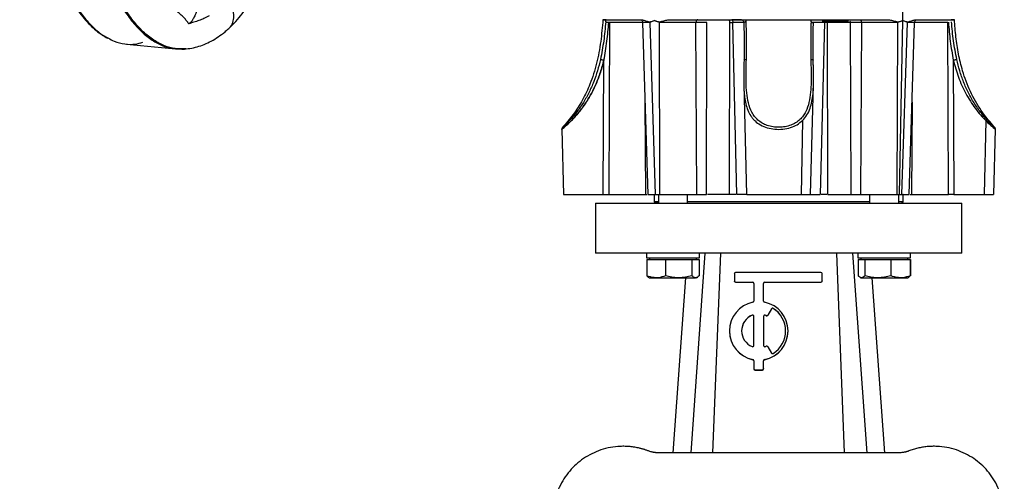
# Model space of a CAD drawing. Header units: millimetres. Extents: x 321 to 2529, y 215 to 2037.
# Tile 16 of 57: x 802 to 1138, y 1143 to 1300. Entities that reach past the tile are written whole.
import ezdxf

# ---------------------------------------------------------------- set-up
doc = ezdxf.new("R2010")
doc.units = ezdxf.units.MM

msp = doc.modelspace()

# ---------------------------------------------------------------- linework, layer by layer
at = {"color": 7, "linetype": 'Continuous', "lineweight": 25}
for p, q in [((1103.53, 1300.14), (1103.32, 1311.46)), ((1003.1, 1299.54), (1003.11, 1299.54)), ((1003.11, 1299.54), (1003.36, 1299.46)), ((1003.36, 1299.46), (1003.13, 1240.74)), ((1014.67, 1299.47), (1016.47, 1240.74)), ((1018.67, 1300.12), (1017.07, 1299.46)), ((1017.07, 1299.46), (1018.98, 1240.74)), ((1018.67, 1300.12), (1018.66, 1300.14)), ((1020.37, 1299.46), (1018.67, 1300.12)), ((1020.58, 1240.74), (1020.37, 1299.46)), ((1033.19, 1240.74), (1032.84, 1299.46)), ((1036.64, 1299.46), (1032.84, 1299.46)), ((1036.42, 1240.74), (1036.64, 1299.46)), ((1044.38, 1299.46), (1044.24, 1240.74)), ((1044.38, 1299.46), (1045.46, 1299.46)), ((1046.86, 1240.74), (1045.46, 1299.46)), ((1049.22, 1299.54), (1049.22, 1299.54)), ((1072.16, 1299.69), (1072.44, 1299.66)), ((1072.34, 1299.46), (1072.95, 1299.46)), ((1072.46, 1299.47), (1072.38, 1299.46)), ((1076.73, 1299.46), (1075.33, 1240.74)), ((1077.81, 1299.46), (1076.73, 1299.46)), ((1077.95, 1240.74), (1077.81, 1299.46)), ((1089.35, 1299.46), (1085.55, 1299.46)), ((1085.55, 1299.46), (1085.77, 1240.74)), ((1089.35, 1299.46), (1089, 1240.74)), ((1101.61, 1240.74), (1101.82, 1299.46)), ((1103.52, 1300.12), (1101.82, 1299.46)), ((1102.42, 1240.74), (1103.52, 1300.12)), ((1103.21, 1240.74), (1105.12, 1299.46)), ((1103.53, 1300.14), (1103.52, 1300.12)), ((1105.12, 1299.46), (1103.52, 1300.12)), ((1105.72, 1240.74), (1107.52, 1299.47)), ((1119.06, 1240.74), (1118.83, 1299.46)), ((838.43, 1292.09), (855.15, 1290.5)), ((855.12, 1290.51), (857.02, 1290.44)), ((1001.23, 1240.74), (1001.46, 1286.63)), ((1072.94, 1284.91), (1072.89, 1286.63)), ((1120.73, 1286.63), (1120.96, 1240.74)), ((1049.17, 1278.35), (1050.16, 1240.73)), ((1049.18, 1279.09), (1049.18, 1278.18)), ((1072.03, 1240.73), (1073.01, 1278.23)), ((1073, 1278.23), (1073.02, 1278.75)), ((1069.3, 1266.02), (1068.83, 1240.74)), ((1131.8, 1266.02), (1131.33, 1240.74)), ((987.08, 1263), (987.66, 1240.73)), ((1134.53, 1240.73), (1135.12, 1263.06)), ((1001.23, 1240.74), (1003.13, 1240.74)), ((1003.13, 1240.74), (1015.77, 1240.74)), ((1015.77, 1240.74), (1016.13, 1240.74)), ((1018.6, 1240.74), (1018.6, 1238.23)), ((1018.63, 1240.74), (1018.6, 1240.74)), ((1018.98, 1240.74), (1020.58, 1240.74)), ((1020.03, 1240.74), (1020.03, 1237.74)), ((1030.03, 1237.74), (1030.03, 1240.74)), ((1033.19, 1240.74), (1036.42, 1240.74)), ((1085.77, 1240.74), (1089, 1240.74)), ((1092.16, 1240.74), (1092.16, 1237.74)), ((1101.61, 1240.74), (1102.42, 1240.74)), ((1102.16, 1237.74), (1102.16, 1240.74)), ((1102.42, 1240.74), (1103.21, 1240.74)), ((1103.6, 1240.74), (1103.56, 1240.74)), ((1103.6, 1238.23), (1103.6, 1240.74)), ((1106.06, 1240.74), (1106.42, 1240.74)), ((1106.42, 1240.74), (1119.06, 1240.74)), ((1120.96, 1240.74), (1119.06, 1240.74)), ((998.6, 1237.74), (998.6, 1220.74)), ((1018.59, 1238.24), (1019.1, 1237.73)), ((1103.09, 1237.73), (1103.6, 1238.24)), ((1123.6, 1220.74), (1123.6, 1237.74)), ((1016.03, 1220.74), (1016.03, 1219.14)), ((1035.87, 1220.74), (1031.12, 1152.56)), ((1034.03, 1219.14), (1034.03, 1220.74)), ((1041.22, 1220.74), (1038.55, 1152.56)), ((1083.64, 1152.56), (1080.97, 1220.74)), ((1086.32, 1220.74), (1091.21, 1152.56)), ((1088.16, 1220.74), (1088.16, 1219.14)), ((1106.16, 1219.14), (1106.16, 1220.74)), ((1016.03, 1219.14), (1034.03, 1219.14)), ((1016.08, 1218.54), (1016.08, 1213)), ((1016.08, 1218.54), (1019.29, 1218.54)), ((1017.03, 1219.14), (1017.03, 1218.54)), ((1019.29, 1218.54), (1022.51, 1218.54)), ((1022.51, 1218.54), (1022.51, 1213)), ((1022.51, 1218.54), (1026.99, 1218.54)), ((1026.99, 1218.54), (1031.47, 1218.54)), ((1031.47, 1218.54), (1031.47, 1213)), ((1031.47, 1218.54), (1032.73, 1218.54)), ((1032.73, 1218.54), (1033.99, 1218.54)), ((1033.03, 1218.54), (1033.03, 1219.14)), ((1033.99, 1218.54), (1033.99, 1213)), ((1088.16, 1219.14), (1097.16, 1219.14)), ((1088.27, 1218.54), (1088.27, 1213)), ((1088.27, 1218.54), (1089.4, 1218.54)), ((1089.16, 1219.14), (1089.16, 1218.54)), ((1089.4, 1218.54), (1090.53, 1218.54)), ((1090.53, 1218.54), (1090.53, 1213)), ((1090.53, 1218.54), (1094.98, 1218.54)), ((1094.98, 1218.54), (1099.42, 1218.54)), ((1097.16, 1219.14), (1106.16, 1219.14)), ((1099.42, 1218.54), (1099.42, 1213)), ((1099.42, 1218.54), (1102.73, 1218.54)), ((1102.73, 1218.54), (1106.05, 1218.54)), ((1105.16, 1218.54), (1105.16, 1219.14)), ((1106.05, 1218.54), (1106.11, 1218.54)), ((1106.05, 1218.54), (1106.05, 1213)), ((1106.11, 1218.54), (1106.11, 1213)), ((1045.98, 1213.74), (1045.98, 1211.24)), ((1075.56, 1214.15), (1046.39, 1214.15)), ((1075.98, 1211.24), (1075.98, 1213.74)), ((1016.71, 1212.47), (1017.03, 1212.29)), ((1017.03, 1212.29), (1019.29, 1212.29)), ((1019.29, 1212.29), (1026.99, 1212.29)), ((1029.27, 1212.29), (1024.98, 1152.56)), ((1026.99, 1212.29), (1032.73, 1212.29)), ((1033.03, 1212.29), (1032.73, 1212.29)), ((1033.03, 1212.29), (1033.35, 1212.47)), ((1045.98, 1211.24), (1045.98, 1211.19)), ((1046.39, 1210.82), (1052.23, 1210.82)), ((1046.39, 1210.82), (1046.39, 1210.78)), ((1046.39, 1210.78), (1052.23, 1210.78)), ((1052.23, 1210.82), (1052.23, 1210.78)), ((1052.64, 1210.4), (1052.64, 1204.37)), ((1055.98, 1204.37), (1055.98, 1210.4)), ((1056.39, 1210.82), (1075.56, 1210.82)), ((1056.39, 1210.82), (1056.39, 1210.78)), ((1056.39, 1210.78), (1075.56, 1210.78)), ((1075.56, 1210.82), (1075.56, 1210.78)), ((1075.98, 1211.24), (1075.98, 1211.19)), ((1088.89, 1212.44), (1089.16, 1212.29)), ((1089.16, 1212.29), (1089.4, 1212.29)), ((1089.4, 1212.29), (1094.98, 1212.29)), ((1092.92, 1212.29), (1097.21, 1152.56)), ((1094.98, 1212.29), (1102.73, 1212.29)), ((1102.73, 1212.29), (1105.16, 1212.29)), ((1105.16, 1212.29), (1105.42, 1212.44)), ((1105.42, 1212.44), (1105.48, 1212.47)), ((1058.68, 1201.73), (1057.43, 1199.57)), ((1058.68, 1201.69), (1057.43, 1199.52)), ((1058.68, 1201.73), (1058.68, 1201.69)), ((1059.27, 1201.87), (1059.27, 1201.83)), ((1052.07, 1199.55), (1052.07, 1199.51)), ((1052.64, 1189.18), (1052.64, 1199.17)), ((1055.98, 1199.17), (1055.98, 1189.18)), ((1056.55, 1199.55), (1056.55, 1199.51)), ((1056.88, 1199.4), (1056.88, 1199.36)), ((1057.43, 1199.57), (1057.43, 1199.52)), ((1044.31, 1194.17), (1044.31, 1194.13)), ((1064.31, 1194.13), (1064.31, 1194.17)), ((1057.43, 1188.78), (1058.68, 1186.61)), ((1052.31, 1184.38), (1052.31, 1184.34)), ((1052.64, 1183.97), (1052.64, 1181.27)), ((1055.98, 1181.27), (1055.98, 1183.97)), ((1056.31, 1184.38), (1056.31, 1184.34)), ((1052.64, 1181.27), (1052.64, 1181.22)), ((1053.06, 1180.85), (1055.56, 1180.85)), ((1053.06, 1180.85), (1053.06, 1180.81)), ((1053.06, 1180.81), (1055.56, 1180.81)), ((1055.56, 1180.85), (1055.56, 1180.81)), ((1055.98, 1181.27), (1055.98, 1181.22)), ((1038.55, 1152.56), (1019.87, 1152.56)), ((1083.64, 1152.56), (1038.55, 1152.56)), ((1102.32, 1152.56), (1083.64, 1152.56))]:
    msp.add_line(p, q, dxfattribs=at)
at = {"color": 8, "linetype": 'Continuous', "lineweight": 25}
for p, q in [((1014.67, 1299.46), (1003.36, 1299.46)), ((1072.38, 1299.46), (1072.34, 1299.46)), ((1118.83, 1299.46), (1107.52, 1299.46)), ((1015.77, 1240.74), (1015.5, 1272.26)), ((1106.69, 1272.26), (1106.42, 1240.74))]:
    msp.add_line(p, q, dxfattribs=at)
at = {"color": 7, "linetype": 'Continuous', "lineweight": 25}
for centre, radius, start, end in [((1046.39, 1213.73), 0.416, 89.9726, 179.9725), ((1075.56, 1213.73), 0.416, 0.0275, 90.0274), ((1046.39, 1211.24), 0.416, 180.0275, 270.0274), ((1046.39, 1211.19), 0.416, 180.0275, 270.0274), ((1052.23, 1210.4), 0.416, 0.0275, 90.0274), ((1052.23, 1210.36), 0.416, 0.0275, 90.0274), ((1056.39, 1210.4), 0.416, 89.9726, 179.9725), ((1056.39, 1210.36), 0.416, 89.9726, 179.9725), ((1075.56, 1211.24), 0.416, 269.9726, 359.9725), ((1075.56, 1211.19), 0.416, 269.9726, 359.9725), ((1054.3, 1194.17), 9.99, 101.4936, 258.5064), ((1052.23, 1204.37), 0.416, 281.5034, 359.9798), ((1056.39, 1204.37), 0.416, 180.0202, 258.4966), ((1054.32, 1194.17), 9.99, 281.4936, 78.5064), ((1059.04, 1201.52), 0.417, 57.2914, 149.954), ((1059.04, 1201.48), 0.417, 57.2914, 149.954), ((1054.32, 1194.17), 9.15, 302.6886, 57.3114), ((1054.32, 1194.13), 9.16, 0.0101, 57.3067), ((1054.3, 1194.17), 5.83, 112.5763, 247.4237), ((1054.3, 1194.13), 5.83, 112.5805, 179.9886), ((1052.23, 1199.17), 0.417, 0.0415, 112.629), ((1052.23, 1199.12), 0.417, 0.0415, 112.629), ((1056.39, 1199.17), 0.417, 67.371, 179.9585), ((1056.39, 1199.12), 0.417, 67.371, 179.9585), ((1054.31, 1194.16), 5.84, 63.8443, 67.3997), ((1054.31, 1194.12), 5.84, 63.8443, 67.3997), ((1057.07, 1199.77), 0.417, 243.837, 329.955), ((1057.07, 1199.73), 0.417, 243.837, 329.955), ((1054.3, 1194.13), 9.99, 180.0235, 258.4933), ((1054.32, 1194.13), 9.99, 281.5004, 359.9828), ((1052.23, 1189.18), 0.417, 247.371, 359.9585), ((1056.39, 1189.18), 0.417, 180.0415, 292.629), ((1054.31, 1194.18), 5.84, 292.6003, 296.1557), ((1057.07, 1188.57), 0.417, 30.045, 116.163), ((1052.23, 1183.97), 0.416, 0.0202, 78.4966), ((1052.23, 1183.93), 0.416, 0.0202, 78.4966), ((1056.39, 1183.97), 0.416, 101.5034, 179.9798), ((1056.39, 1183.93), 0.416, 101.5034, 179.9798), ((1059.04, 1186.82), 0.417, 210.046, 302.7086), ((1053.06, 1181.27), 0.416, 180.0275, 270.0274), ((1053.06, 1181.22), 0.416, 180.0275, 270.0274), ((1055.56, 1181.27), 0.416, 269.9726, 359.9725), ((1055.56, 1181.22), 0.416, 269.9726, 359.9725)]:
    msp.add_arc(centre, radius, start, end, dxfattribs=at)
at = {"color": 8, "linetype": 'Continuous', "lineweight": 25}
for points, knots in [([(843.88, 1482.77), (842.73, 1481.61), (840.41, 1479.27), (837.13, 1474.66), (834.02, 1469.3), (831.14, 1463.15), (828.49, 1456.3), (826.12, 1448.8), (824.04, 1440.73), (822.27, 1432.16), (820.83, 1423.18), (819.74, 1413.88), (819, 1404.35), (818.62, 1394.66), (818.61, 1384.93), (818.96, 1375.25), (819.67, 1365.7), (820.74, 1356.37), (822.15, 1347.37), (823.9, 1338.77), (825.96, 1330.66), (828.31, 1323.12), (830.93, 1316.21), (833.8, 1310.01), (836.89, 1304.57), (840.17, 1299.95), (843.6, 1296.2), (847.16, 1293.32), (850.81, 1291.46), (853.49, 1290.56), (854.94, 1290.57), (855.14, 1290.57)], [0, 0, 0, 0, 0.035502, 0.071003, 0.106505, 0.142006, 0.177508, 0.213009, 0.248511, 0.284012, 0.319514, 0.355015, 0.390517, 0.426018, 0.46152, 0.497021, 0.532523, 0.568024, 0.603526, 0.639027, 0.674529, 0.71003, 0.745532, 0.781033, 0.816535, 0.852036, 0.887538, 0.923039, 0.958541, 0.994042, 1, 1, 1, 1]), ([(858.67, 1290.52), (857.46, 1290.46), (855.02, 1290.36), (851.35, 1291.39), (847.7, 1293.31), (844.14, 1296.17), (840.7, 1299.93), (837.42, 1304.55), (834.33, 1309.99), (831.46, 1316.19), (828.84, 1323.1), (826.49, 1330.64), (824.43, 1338.76), (822.68, 1347.36), (821.27, 1356.36), (820.2, 1365.69), (819.49, 1375.24), (819.14, 1384.93), (819.15, 1394.67), (819.53, 1404.35), (820.27, 1413.89), (821.36, 1423.19), (822.8, 1432.17), (824.57, 1440.74), (826.65, 1448.81), (829.02, 1456.31), (831.67, 1463.17), (834.56, 1469.32), (837.66, 1474.69), (840.95, 1479.29), (843.26, 1481.63), (844.42, 1482.8)], [0, 0, 0, 0, 0.0335174, 0.0680347, 0.1025519, 0.1370691, 0.1715864, 0.2061036, 0.2406208, 0.2751381, 0.3096553, 0.3441725, 0.3786898, 0.413207, 0.4477242, 0.4822415, 0.5167587, 0.5512759, 0.5857932, 0.6203104, 0.6548276, 0.6893449, 0.7238621, 0.7583794, 0.7928966, 0.8274138, 0.8619311, 0.8964483, 0.9309655, 0.9654828, 1, 1, 1, 1]), ([(827.35, 1481.28), (826.21, 1480.13), (823.93, 1477.83), (820.7, 1473.3), (817.65, 1468.02), (814.81, 1461.97), (812.21, 1455.23), (809.87, 1447.85), (807.82, 1439.9), (806.09, 1431.48), (804.67, 1422.64), (803.59, 1413.49), (802.87, 1404.11), (802.49, 1394.58), (802.48, 1385.01), (802.83, 1375.47), (803.53, 1366.08), (804.58, 1356.9), (805.97, 1348.04), (807.68, 1339.58), (809.71, 1331.6), (812.02, 1324.18), (814.61, 1317.38), (817.43, 1311.28), (820.47, 1305.93), (823.69, 1301.38), (827.08, 1297.72), (829.94, 1295.29), (831.69, 1294.43), (832.24, 1294.16)], [0, 0, 0, 0, 0.037794, 0.075588, 0.113382, 0.151176, 0.18897, 0.226764, 0.264558, 0.302352, 0.340146, 0.37794, 0.415735, 0.453529, 0.491323, 0.529117, 0.566911, 0.604705, 0.642499, 0.680293, 0.718087, 0.755881, 0.793675, 0.831469, 0.869263, 0.907057, 0.944851, 0.982645, 1, 1, 1, 1]), ([(873.35, 1297.52), (873.43, 1297.57), (874.1, 1298), (874.81, 1299.44), (875.22, 1301.61), (874.76, 1303.95), (873.53, 1306.05), (871.7, 1307.74), (870.22, 1308.26), (869.47, 1308.52)], [0, 0, 0, 0, 0.021322, 0.184435, 0.347548, 0.510661, 0.673774, 0.836887, 1, 1, 1, 1]), ([(859.71, 1299.05), (859.46, 1299.39), (858.97, 1300.07), (858.11, 1301.06), (857.16, 1302.02), (856.21, 1302.85), (855.3, 1303.55), (854.47, 1304.12), (853.8, 1304.53), (853.39, 1304.74), (853.28, 1304.79)], [0, 0, 0, 0, 0.161091, 0.321377, 0.481641, 0.642784, 0.754714, 0.86249, 0.965766, 1, 1, 1, 1]), ([(1017.07, 1299.46), (1016.36, 1299.47), (1014.97, 1299.47), (1014.79, 1299.47), (1014.69, 1299.47)], [0, 0, 0, 0, 0.507197, 1, 1, 1, 1]), ([(1049.22, 1299.47), (1049.08, 1299.47), (1048.68, 1299.47), (1047.39, 1299.46), (1046.11, 1299.46), (1045.46, 1299.46)], [0, 0, 0, 0, 0.20943, 0.60378, 1, 1, 1, 1]), ([(1076.73, 1299.46), (1076.08, 1299.46), (1074.79, 1299.46), (1073.32, 1299.47), (1072.82, 1299.47), (1072.57, 1299.47)], [0, 0, 0, 0, 0.333218, 0.66656, 1, 1, 1, 1]), ([(1085.41, 1299.99), (1085.44, 1299.94), (1085.53, 1299.79), (1085.54, 1299.59), (1085.55, 1299.46)], [0, 0, 0, 0, 0.333333, 1, 1, 1, 1]), ([(1107.5, 1299.47), (1107.4, 1299.47), (1107.22, 1299.47), (1105.83, 1299.47), (1105.12, 1299.46)], [0, 0, 0, 0, 0.492803, 1, 1, 1, 1]), ([(987.08, 1263), (987.08, 1262.99), (987.02, 1262.94), (987.25, 1263.13), (987.78, 1263.58), (988.67, 1264.35), (989.75, 1265.36), (990.97, 1266.6), (992.23, 1268), (993.49, 1269.55), (995.11, 1271.76), (996.97, 1274.75), (998.83, 1278.53), (1000.36, 1282.5), (1001.09, 1285.23), (1001.46, 1286.63)], [0, 0, 0, 0, 0.001695, 0.064108, 0.127121, 0.188928, 0.252486, 0.313852, 0.377767, 0.438443, 0.501796, 0.626453, 0.750377, 0.872964, 1, 1, 1, 1]), ([(1000.27, 1286.87), (999.95, 1285.58), (999.32, 1283.01), (998.02, 1279.26), (996.42, 1275.62), (994.5, 1272.15), (992.65, 1269.48), (991.13, 1267.58), (990, 1266.3), (988.96, 1265.22), (988.09, 1264.38), (987.54, 1263.87), (987.3, 1263.66), (987.36, 1263.71), (987.36, 1263.72)], [0, 0, 0, 0, 0.123162, 0.245335, 0.367337, 0.49082, 0.614633, 0.676895, 0.740091, 0.803516, 0.867017, 0.931147, 0.995134, 1, 1, 1, 1]), ([(1001.46, 1286.63), (1001.09, 1285.24), (1000.36, 1282.5), (998.82, 1278.53), (996.96, 1274.73), (995.09, 1271.72), (993.46, 1269.51), (992.18, 1267.95), (990.92, 1266.55), (989.7, 1265.32), (988.63, 1264.32), (987.78, 1263.58), (987.48, 1263.33), (987.35, 1263.22)], [0, 0, 0, 0, 0.136637, 0.268495, 0.403239, 0.537453, 0.606454, 0.672505, 0.741439, 0.807627, 0.876309, 0.943112, 1, 1, 1, 1]), ([(1049.31, 1286.73), (1049.32, 1286.74), (1049.34, 1286.76), (1049.43, 1286.8), (1049.56, 1286.83), (1049.78, 1286.86), (1049.97, 1286.87), (1050.1, 1286.87)], [0, 0, 0, 0, 0.0927234, 0.2824672, 0.4722109, 0.6576577, 1, 1, 1, 1]), ([(1134.83, 1263.72), (1134.8, 1263.74), (1134.74, 1263.79), (1134.19, 1264.29), (1133.37, 1265.08), (1132.34, 1266.14), (1131.22, 1267.4), (1129.68, 1269.29), (1127.81, 1271.96), (1125.85, 1275.46), (1124.22, 1279.15), (1122.88, 1282.96), (1122.24, 1285.57), (1121.93, 1286.87)], [0, 0, 0, 0, 0.059544, 0.123877, 0.187867, 0.251392, 0.31468, 0.37728, 0.502249, 0.626562, 0.751202, 0.875353, 1, 1, 1, 1]), ([(1049.18, 1280.77), (1049.17, 1279.3), (1049.17, 1276.96), (1049.45, 1273.98), (1049.86, 1271.67), (1050.53, 1269.53), (1051.38, 1267.88), (1052.25, 1266.69), (1053.28, 1265.6), (1054.84, 1264.44), (1057.15, 1263.46), (1059.82, 1262.96), (1062.6, 1262.98), (1065.22, 1263.53), (1067.54, 1264.52), (1068.7, 1265.52), (1069.3, 1266.02)], [0, 0, 0, 0, 0.126214, 0.200543, 0.27146, 0.346234, 0.41694, 0.454864, 0.491709, 0.562824, 0.635868, 0.708834, 0.781695, 0.85452, 0.925862, 1, 1, 1, 1]), ([(1069.3, 1266.02), (1069.82, 1266.63), (1070.91, 1267.88), (1071.89, 1270.13), (1072.53, 1272.61), (1072.9, 1275.28), (1072.96, 1277.23), (1073, 1278.23)], [0, 0, 0, 0, 0.1906734, 0.3934878, 0.584915, 0.7874706, 1, 1, 1, 1]), ([(1131.8, 1266.02), (1132.31, 1265.51), (1133.33, 1264.51), (1134.46, 1263.53), (1135.09, 1263.01), (1135.05, 1263.05), (1135.03, 1263.06)], [0, 0, 0, 0, 0.289623, 0.568276, 0.852075, 1, 1, 1, 1])]:
    msp.add_open_spline(points, degree=3, knots=knots, dxfattribs=at)
at = {"color": 7, "linetype": 'Continuous', "lineweight": 25}
for points, knots in [([(826.88, 1481.07), (826.52, 1480.73), (825.48, 1479.74), (823.79, 1477.88), (821.85, 1475.39), (819.97, 1472.62), (818.16, 1469.58), (816.42, 1466.28), (814.76, 1462.73), (813.19, 1458.95), (811.7, 1454.95), (810.3, 1450.73), (809.01, 1446.32), (807.81, 1441.73), (806.71, 1436.96), (805.72, 1432.05), (804.84, 1426.99), (804.08, 1421.82), (803.42, 1416.54), (802.89, 1411.17), (802.47, 1405.74), (802.17, 1400.25), (802, 1394.73), (801.94, 1389.18), (802.01, 1383.65), (802.2, 1378.12), (802.51, 1372.64), (802.93, 1367.21), (803.48, 1361.85), (804.14, 1356.58), (804.92, 1351.42), (805.81, 1346.38), (806.8, 1341.48), (807.91, 1336.73), (809.12, 1332.16), (810.42, 1327.76), (811.83, 1323.57), (813.32, 1319.58), (814.9, 1315.83), (816.57, 1312.3), (818.31, 1309.03), (820.13, 1306.01), (822.02, 1303.26), (823.97, 1300.8), (825.98, 1298.61), (828.04, 1296.73), (830.02, 1295.22), (831.33, 1294.49), (831.91, 1294.16)], [0, 0, 0, 0, 0.011624, 0.033708, 0.055817, 0.077944, 0.100071, 0.122187, 0.144291, 0.16638, 0.188456, 0.21052, 0.232572, 0.254615, 0.276649, 0.298676, 0.320697, 0.342713, 0.364725, 0.386733, 0.408738, 0.430742, 0.452744, 0.474745, 0.496746, 0.518748, 0.54075, 0.562753, 0.584759, 0.606767, 0.628778, 0.650794, 0.672814, 0.69484, 0.716874, 0.738915, 0.760966, 0.783028, 0.805102, 0.827191, 0.849294, 0.871413, 0.893547, 0.915692, 0.937839, 0.959968, 0.98205, 1, 1, 1, 1]), ([(873.38, 1297.48), (873.8, 1297.87), (874.99, 1299.01), (876.88, 1301.11), (879.02, 1303.86), (881.07, 1306.89), (883.02, 1310.2), (884.87, 1313.76), (886.61, 1317.55), (888.24, 1321.55), (889.77, 1325.76), (891.18, 1330.16), (892.49, 1334.74), (893.68, 1339.47), (894.75, 1344.36), (895.71, 1349.39), (896.56, 1354.53), (897.29, 1359.78), (897.88, 1365.12), (898.25, 1368.97), (898.39, 1371.04), (898.4, 1371.28)], [0, 0, 0, 0, 0.030255, 0.086543, 0.143412, 0.200826, 0.258434, 0.315957, 0.373297, 0.430415, 0.487309, 0.543993, 0.600488, 0.656818, 0.713006, 0.769073, 0.825038, 0.880919, 0.936732, 0.99249, 1, 1, 1, 1]), ([(866.52, 1322.61), (866.48, 1321.5), (866.39, 1319.28), (865.91, 1315.8), (865.23, 1312.36), (864.46, 1309.38), (863.69, 1306.86), (862.98, 1304.8), (862.27, 1302.98), (861.6, 1301.48), (860.96, 1300.29), (860.32, 1299.38), (859.91, 1299.16), (859.71, 1299.05)], [0, 0, 0, 0, 0.124646, 0.249528, 0.374295, 0.499472, 0.582594, 0.667366, 0.749143, 0.816229, 0.874731, 0.937393, 1, 1, 1, 1]), ([(866.7, 1301.72), (866.09, 1301.41), (864.9, 1300.8), (863.15, 1300.12), (861.44, 1299.59), (860.29, 1299.23), (859.71, 1299.05)], [0, 0, 0, 0, 0.25834, 0.499985, 0.749979, 1, 1, 1, 1]), ([(1001.1, 1300.44), (1000.88, 1297.94), (1000.45, 1292.95), (999.13, 1285.53), (997, 1278.86), (994.24, 1273.02), (991.11, 1267.97), (988.49, 1265), (987.17, 1263.52)], [0, 0, 0, 0, 0.186483, 0.372873, 0.559285, 0.705804, 0.852487, 1, 1, 1, 1]), ([(1002.06, 1299.69), (1001.87, 1297.53), (1001.48, 1293.23), (1000.67, 1288.99), (1000.27, 1286.87)], [0, 0, 0, 0, 0.5014718, 1, 1, 1, 1]), ([(1001.46, 1286.63), (1001.83, 1288.77), (1002.58, 1293.05), (1002.94, 1297.38), (1003.11, 1299.54)], [0, 0, 0, 0, 0.499839, 1, 1, 1, 1]), ([(1002.06, 1299.69), (1002.08, 1299.82), (1002.1, 1300.08), (1002.14, 1300.32), (1002.17, 1300.44)], [0, 0, 0, 0, 0.499211, 1, 1, 1, 1]), ([(1002.06, 1299.69), (1002.09, 1299.68), (1002.16, 1299.66), (1002.41, 1299.62), (1002.74, 1299.58), (1002.98, 1299.56), (1003.1, 1299.54)], [0, 0, 0, 0, 0.241417, 0.499982, 0.750227, 1, 1, 1, 1]), ([(1013.74, 1300.44), (1013.85, 1300.43), (1014.08, 1300.4), (1014.4, 1300.18), (1014.63, 1299.84), (1014.66, 1299.59), (1014.67, 1299.47)], [0, 0, 0, 0, 0.247867, 0.50513, 0.759819, 1, 1, 1, 1]), ([(1014.01, 1300.44), (1014.38, 1300.39), (1015.13, 1300.3), (1016.06, 1299.93), (1016.84, 1299.71), (1017.65, 1299.78), (1018.26, 1300), (1018.66, 1300.14)], [0, 0, 0, 0, 0.2501722, 0.5010875, 0.6263848, 0.7512521, 1, 1, 1, 1]), ([(1018.66, 1300.14), (1018.87, 1300.08), (1019.28, 1299.95), (1019.91, 1299.75), (1020.56, 1299.71), (1021.43, 1299.94), (1022.52, 1300.31), (1023.44, 1300.39), (1023.9, 1300.44)], [0, 0, 0, 0, 0.125823, 0.251627, 0.377013, 0.501755, 0.751238, 1, 1, 1, 1]), ([(1032.84, 1299.46), (1031.94, 1299.46), (1030.13, 1299.46), (1026.66, 1299.47), (1023.16, 1299.47), (1021.3, 1299.47), (1020.37, 1299.46)], [0, 0, 0, 0, 0.250146, 0.500206, 0.750127, 1, 1, 1, 1]), ([(1048.69, 1300.32), (1048.52, 1300.34), (1048.04, 1300.39), (1046.83, 1300.43), (1045.68, 1300.44), (1045.09, 1300.44)], [0, 0, 0, 0, 0.212455, 0.600599, 1, 1, 1, 1]), ([(1048.25, 1300.44), (1048.29, 1300.44), (1048.41, 1300.43), (1048.64, 1300.37), (1048.91, 1300.2), (1049.14, 1299.9), (1049.19, 1299.66), (1049.22, 1299.54)], [0, 0, 0, 0, 0.091064, 0.251244, 0.500677, 0.76563, 1, 1, 1, 1]), ([(1050.03, 1299.69), (1049.92, 1299.68), (1049.69, 1299.66), (1049.41, 1299.62), (1049.23, 1299.58), (1049.22, 1299.56), (1049.22, 1299.54)], [0, 0, 0, 0, 0.241417, 0.499982, 0.750227, 1, 1, 1, 1]), ([(1049.22, 1299.54), (1049.26, 1297.37), (1049.35, 1293.05), (1049.32, 1288.77), (1049.3, 1286.63)], [0, 0, 0, 0, 0.500539, 1, 1, 1, 1]), ([(1050.03, 1299.69), (1050.01, 1299.82), (1049.98, 1300.08), (1049.87, 1300.32), (1049.81, 1300.44)], [0, 0, 0, 0, 0.499211, 1, 1, 1, 1]), ([(1050.1, 1286.87), (1050.12, 1288.99), (1050.17, 1293.23), (1050.08, 1297.53), (1050.03, 1299.69)], [0, 0, 0, 0, 0.4981494, 1, 1, 1, 1]), ([(1072.16, 1299.69), (1072.11, 1297.53), (1072.02, 1293.23), (1072.07, 1288.99), (1072.09, 1286.87)], [0, 0, 0, 0, 0.501472, 1, 1, 1, 1]), ([(1072.16, 1299.69), (1072.18, 1299.82), (1072.21, 1300.08), (1072.32, 1300.32), (1072.38, 1300.44)], [0, 0, 0, 0, 0.499211, 1, 1, 1, 1]), ([(1072.89, 1286.63), (1072.87, 1288.77), (1072.84, 1293.05), (1072.93, 1297.38), (1072.97, 1299.54)], [0, 0, 0, 0, 0.499839, 1, 1, 1, 1]), ([(1075.93, 1299.94), (1075.93, 1299.94), (1075.81, 1299.94), (1076.25, 1299.94), (1077.27, 1299.94), (1078.88, 1299.94), (1080.72, 1299.94), (1082.59, 1299.94), (1083.54, 1299.94), (1084.02, 1299.94)], [0, 0, 0, 0, 0.010356, 0.1752967, 0.3402374, 0.505178, 0.6701187, 0.8350593, 1, 1, 1, 1]), ([(1085.55, 1299.46), (1085.01, 1299.46), (1083.94, 1299.46), (1081.93, 1299.46), (1079.81, 1299.46), (1078.48, 1299.46), (1077.81, 1299.46)], [0, 0, 0, 0, 0.249533, 0.499234, 0.749049, 1, 1, 1, 1]), ([(1084.02, 1299.94), (1084.45, 1299.94), (1084.9, 1299.94), (1085.01, 1299.94), (1085.01, 1299.94)], [0, 0, 0, 0, 0.960921, 1, 1, 1, 1]), ([(1101.82, 1299.46), (1100.89, 1299.47), (1099.03, 1299.47), (1095.53, 1299.47), (1092.06, 1299.46), (1090.25, 1299.46), (1089.35, 1299.46)], [0, 0, 0, 0, 0.249873, 0.499794, 0.749854, 1, 1, 1, 1]), ([(1098.29, 1300.44), (1098.75, 1300.39), (1099.68, 1300.3), (1100.77, 1299.93), (1101.64, 1299.71), (1102.51, 1299.78), (1103.12, 1300), (1103.53, 1300.14)], [0, 0, 0, 0, 0.250172, 0.501088, 0.626385, 0.751252, 1, 1, 1, 1]), ([(1103.53, 1300.14), (1103.73, 1300.08), (1104.15, 1299.95), (1104.75, 1299.75), (1105.36, 1299.71), (1106.14, 1299.94), (1107.07, 1300.31), (1107.81, 1300.39), (1108.18, 1300.44)], [0, 0, 0, 0, 0.125823, 0.251627, 0.377013, 0.501755, 0.751238, 1, 1, 1, 1]), ([(1107.52, 1299.47), (1107.53, 1299.59), (1107.57, 1299.84), (1107.79, 1300.18), (1108.11, 1300.4), (1108.34, 1300.43), (1108.45, 1300.44)], [0, 0, 0, 0, 0.240181, 0.49487, 0.752133, 1, 1, 1, 1]), ([(1119.08, 1299.54), (1119.25, 1297.37), (1119.61, 1293.05), (1120.36, 1288.77), (1120.73, 1286.63)], [0, 0, 0, 0, 0.500539, 1, 1, 1, 1]), ([(1121.93, 1286.87), (1121.52, 1288.99), (1120.71, 1293.23), (1120.32, 1297.53), (1120.13, 1299.69)], [0, 0, 0, 0, 0.498149, 1, 1, 1, 1]), ([(1135.02, 1263.52), (1133.37, 1265.43), (1130.07, 1269.23), (1126.44, 1275.89), (1123.95, 1282.43), (1122.44, 1288.7), (1121.59, 1294.55), (1121.26, 1298.48), (1121.1, 1300.44)], [0, 0, 0, 0, 0.187495, 0.373997, 0.560443, 0.706925, 0.853473, 1, 1, 1, 1]), ([(857.02, 1290.44), (857.2, 1290.43), (858.23, 1290.38), (860.09, 1290.61), (862.58, 1291.12), (865.03, 1291.96), (867.43, 1293.1), (869.79, 1294.55), (871.77, 1296.03), (872.95, 1297.09), (873.38, 1297.48)], [0, 0, 0, 0, 0.030533, 0.17241, 0.314287, 0.457624, 0.60388, 0.754208, 0.909279, 1, 1, 1, 1]), ([(832.24, 1294.16), (832.88, 1293.79), (834.72, 1292.74), (837.81, 1292.05), (841.11, 1291.9), (843.16, 1292.5), (844.01, 1292.75)], [0, 0, 0, 0, 0.167101, 0.476085, 0.785069, 1, 1, 1, 1]), ([(1000.27, 1286.87), (1000.3, 1286.87), (1000.36, 1286.86), (1000.53, 1286.83), (1000.69, 1286.8), (1000.88, 1286.76), (1001.14, 1286.7), (1001.33, 1286.66), (1001.46, 1286.63)], [0, 0, 0, 0, 0.238555, 0.36778, 0.5, 0.63222, 0.761445, 1, 1, 1, 1]), ([(1049.31, 1286.74), (1049.25, 1285.28), (1049.15, 1282.68), (1049.17, 1280.19), (1049.18, 1279.09)], [0, 0, 0, 0, 0.559369, 1, 1, 1, 1]), ([(1049.3, 1286.63), (1049.28, 1286.66), (1049.25, 1286.69), (1049.3, 1286.73), (1049.31, 1286.73)], [0, 0, 0, 0, 0.786875, 1, 1, 1, 1]), ([(1072.09, 1286.87), (1072.13, 1285.58), (1072.2, 1283.01), (1072.22, 1279.26), (1072.06, 1275.62), (1071.56, 1272.15), (1070.66, 1269.48), (1069.5, 1267.58), (1068.37, 1266.3), (1066.96, 1265.21), (1065.26, 1264.38), (1063.33, 1263.85), (1061.25, 1263.65), (1059.16, 1263.8), (1057.19, 1264.29), (1055.45, 1265.08), (1053.99, 1266.14), (1052.82, 1267.4), (1051.62, 1269.29), (1050.68, 1271.96), (1050.14, 1275.46), (1049.97, 1279.15), (1049.99, 1282.96), (1050.06, 1285.57), (1050.1, 1286.87)], [0, 0, 0, 0, 0.061584, 0.122673, 0.183677, 0.245421, 0.307331, 0.338463, 0.370063, 0.401776, 0.433528, 0.465595, 0.49759, 0.529792, 0.561957, 0.59395, 0.625712, 0.657354, 0.688653, 0.751135, 0.813289, 0.875606, 0.937679, 1, 1, 1, 1]), ([(1072.09, 1286.87), (1072.22, 1286.87), (1072.41, 1286.86), (1072.63, 1286.83), (1072.76, 1286.8), (1072.86, 1286.76), (1072.93, 1286.7), (1072.91, 1286.66), (1072.89, 1286.63)], [0, 0, 0, 0, 0.238555, 0.36778, 0.5, 0.63222, 0.761445, 1, 1, 1, 1]), ([(1073.01, 1278.18), (1073.02, 1279.58), (1073.05, 1282.37), (1072.94, 1285.28), (1072.88, 1286.74)], [0, 0, 0, 0, 0.500189, 1, 1, 1, 1]), ([(1120.73, 1286.63), (1120.86, 1286.66), (1121.05, 1286.7), (1121.31, 1286.76), (1121.5, 1286.8), (1121.66, 1286.83), (1121.83, 1286.86), (1121.89, 1286.87), (1121.93, 1286.87)], [0, 0, 0, 0, 0.238555, 0.36778, 0.5, 0.63222, 0.761445, 1, 1, 1, 1]), ([(1120.73, 1286.63), (1121.27, 1284.67), (1122.35, 1280.77), (1124.49, 1276.11), (1126.52, 1272.62), (1128.23, 1270.14), (1130.03, 1267.88), (1131.22, 1266.63), (1131.8, 1266.02)], [0, 0, 0, 0, 0.2496353, 0.4993535, 0.6277701, 0.7491441, 0.8784588, 1, 1, 1, 1]), ([(987.35, 1263.71), (987.31, 1263.66), (987.22, 1263.56), (987.14, 1263.38), (987.08, 1263.19), (987.08, 1263.06), (987.08, 1262.99)], [0, 0, 0, 0, 0.247574, 0.499999, 0.752425, 1, 1, 1, 1]), ([(1135.11, 1262.99), (1135.11, 1263.06), (1135.11, 1263.19), (1135.05, 1263.38), (1134.97, 1263.56), (1134.88, 1263.66), (1134.84, 1263.71)], [0, 0, 0, 0, 0.247575, 0.5, 0.752425, 1, 1, 1, 1]), ([(1016.48, 1240.74), (1016.59, 1240.74), (1016.81, 1240.74), (1018.25, 1240.74), (1018.98, 1240.74)], [0, 0, 0, 0, 0.493543, 1, 1, 1, 1]), ([(1020.58, 1240.74), (1021.52, 1240.74), (1023.38, 1240.74), (1026.92, 1240.74), (1030.44, 1240.74), (1032.27, 1240.74), (1033.19, 1240.74)], [0, 0, 0, 0, 0.2505361, 0.5002205, 0.7500136, 1, 1, 1, 1]), ([(1046.51, 1240.74), (1045.95, 1240.74), (1043.62, 1240.74), (1040.31, 1240.74), (1037.78, 1240.74), (1036.77, 1240.74)], [0, 0, 0, 0, 0.160431, 0.664358, 1, 1, 1, 1]), ([(1050.13, 1240.74), (1049.71, 1240.74), (1048.83, 1240.74), (1047.54, 1240.74), (1046.86, 1240.74)], [0, 0, 0, 0, 0.473919, 1, 1, 1, 1]), ([(1050.27, 1240.74), (1050.23, 1240.74), (1050.07, 1240.74), (1050.93, 1240.74), (1052.79, 1240.74), (1055.62, 1240.74), (1059, 1240.74), (1062.59, 1240.74), (1066.08, 1240.74), (1067.91, 1240.74), (1068.83, 1240.74)], [0, 0, 0, 0, 0.034392, 0.172336, 0.31028, 0.448224, 0.586168, 0.724112, 0.862056, 1, 1, 1, 1]), ([(1068.83, 1240.74), (1069.45, 1240.74), (1070.68, 1240.74), (1071.69, 1240.74), (1072.14, 1240.74), (1072.02, 1240.74), (1072.01, 1240.74)], [0, 0, 0, 0, 0.327596, 0.655193, 0.982789, 1, 1, 1, 1]), ([(1072.06, 1240.74), (1072.48, 1240.74), (1073.36, 1240.74), (1074.66, 1240.74), (1075.33, 1240.74)], [0, 0, 0, 0, 0.47621, 1, 1, 1, 1]), ([(1077.6, 1240.74), (1077.52, 1240.74), (1076.91, 1240.74), (1076.25, 1240.74), (1075.68, 1240.74)], [0, 0, 0, 0, 0.129573, 1, 1, 1, 1]), ([(1077.95, 1240.74), (1078.62, 1240.74), (1079.96, 1240.74), (1082.11, 1240.74), (1084.15, 1240.74), (1085.23, 1240.74), (1085.77, 1240.74)], [0, 0, 0, 0, 0.250973, 0.500762, 0.75045, 1, 1, 1, 1]), ([(1089, 1240.74), (1089.92, 1240.74), (1091.76, 1240.74), (1095.28, 1240.74), (1098.81, 1240.74), (1100.67, 1240.74), (1101.61, 1240.74)], [0, 0, 0, 0, 0.250538, 0.500223, 0.750015, 1, 1, 1, 1]), ([(1103.21, 1240.74), (1103.94, 1240.74), (1105.39, 1240.74), (1105.6, 1240.74), (1105.71, 1240.74)], [0, 0, 0, 0, 0.507575, 1, 1, 1, 1]), ([(1131.33, 1240.74), (1132.07, 1240.74), (1133.56, 1240.74), (1134.54, 1240.74), (1134.42, 1240.74), (1134.39, 1240.74)], [0, 0, 0, 0, 0.413846, 0.827692, 1, 1, 1, 1]), ([(998.6, 1237.74), (998.6, 1237.74), (999, 1237.74), (1000.59, 1237.74), (1001.79, 1237.74), (1004.92, 1237.74), (1006.86, 1237.74), (1011.4, 1237.74), (1014.01, 1237.74), (1019.79, 1237.74), (1022.97, 1237.74), (1029.77, 1237.74), (1033.4, 1237.74), (1040.96, 1237.74), (1044.89, 1237.74), (1052.91, 1237.74), (1057, 1237.74), (1065.19, 1237.74), (1069.28, 1237.74), (1077.3, 1237.74), (1081.23, 1237.74), (1088.79, 1237.74), (1092.42, 1237.74), (1099.22, 1237.74), (1102.4, 1237.74), (1108.18, 1237.74), (1110.79, 1237.74), (1115.33, 1237.74), (1117.27, 1237.74), (1120.4, 1237.74), (1121.6, 1237.74), (1123.19, 1237.74), (1123.6, 1237.74), (1123.6, 1237.74)], [0, 0, 0, 0, 0.0625, 0.0625, 0.125, 0.125, 0.1875, 0.1875, 0.25, 0.25, 0.3125, 0.3125, 0.375, 0.375, 0.4375, 0.4375, 0.5, 0.5, 0.5625, 0.5625, 0.625, 0.625, 0.6875, 0.6875, 0.75, 0.75, 0.8125, 0.8125, 0.875, 0.875, 0.9375, 0.9375, 1, 1, 1, 1]), ([(1020.03, 1238.24), (1019.62, 1238.24), (1018.8, 1238.24), (1018.49, 1238.24), (1018.8, 1238.24), (1019.62, 1238.24), (1020.03, 1238.24)], [0, 0, 0, 0, 0.2487725, 0.5, 0.7512275, 1, 1, 1, 1]), ([(1092.16, 1238.24), (1091.83, 1238.24), (1090.29, 1238.24), (1087.02, 1238.24), (1082.41, 1238.24), (1077.4, 1238.24), (1072.13, 1238.24), (1066.66, 1238.24), (1061.1, 1238.24), (1055.53, 1238.24), (1050.06, 1238.24), (1044.79, 1238.24), (1039.78, 1238.24), (1035.17, 1238.24), (1031.9, 1238.24), (1030.36, 1238.24), (1030.03, 1238.24)], [0, 0, 0, 0, 0.021962, 0.101635, 0.181308, 0.260981, 0.340654, 0.420327, 0.5, 0.579673, 0.659346, 0.739019, 0.818692, 0.898365, 0.978038, 1, 1, 1, 1]), ([(1103.6, 1238.24), (1103.53, 1238.24), (1103.41, 1238.24), (1102.57, 1238.24), (1102.16, 1238.24)], [0, 0, 0, 0, 0.502455, 1, 1, 1, 1]), ([(1123.6, 1220.74), (1123.6, 1220.74), (1123.19, 1220.74), (1121.6, 1220.74), (1120.4, 1220.74), (1117.27, 1220.74), (1115.33, 1220.74), (1110.79, 1220.74), (1108.18, 1220.74), (1102.4, 1220.74), (1099.22, 1220.74), (1092.42, 1220.74), (1088.79, 1220.74), (1081.23, 1220.74), (1077.3, 1220.74), (1069.28, 1220.74), (1065.19, 1220.74), (1057, 1220.74), (1052.91, 1220.74), (1044.89, 1220.74), (1040.96, 1220.74), (1033.4, 1220.74), (1029.77, 1220.74), (1022.97, 1220.74), (1019.79, 1220.74), (1014.01, 1220.74), (1011.4, 1220.74), (1006.86, 1220.74), (1004.92, 1220.74), (1001.79, 1220.74), (1000.59, 1220.74), (999, 1220.74), (998.6, 1220.74), (998.6, 1220.74)], [0, 0, 0, 0, 0.0625, 0.0625, 0.125, 0.125, 0.1875, 0.1875, 0.25, 0.25, 0.3125, 0.3125, 0.375, 0.375, 0.4375, 0.4375, 0.5, 0.5, 0.5625, 0.5625, 0.625, 0.625, 0.6875, 0.6875, 0.75, 0.75, 0.8125, 0.8125, 0.875, 0.875, 0.9375, 0.9375, 1, 1, 1, 1]), ([(1019.29, 1212.29), (1018.41, 1212.38), (1017.32, 1212.5), (1016.27, 1212.92), (1016.08, 1213)], [0, 0, 0, 0, 0.811304, 1, 1, 1, 1]), ([(1016.08, 1213), (1016.28, 1212.78), (1016.49, 1212.54), (1016.71, 1212.48), (1016.72, 1212.48)], [0, 0, 0, 0, 0.963414, 1, 1, 1, 1]), ([(1022.51, 1213), (1021.68, 1212.71), (1020.62, 1212.33), (1019.53, 1212.3), (1019.29, 1212.29)], [0, 0, 0, 0, 0.785622, 1, 1, 1, 1]), ([(1026.99, 1212.29), (1026.89, 1212.29), (1026.08, 1212.3), (1024.57, 1212.45), (1023.2, 1212.82), (1022.51, 1213)], [0, 0, 0, 0, 0.0700858, 0.5307822, 1, 1, 1, 1]), ([(1031.47, 1213), (1030.74, 1212.8), (1029.27, 1212.4), (1027.76, 1212.33), (1026.99, 1212.29)], [0, 0, 0, 0, 0.495458, 1, 1, 1, 1]), ([(1032.73, 1212.29), (1032.7, 1212.29), (1032.47, 1212.3), (1032.05, 1212.45), (1031.66, 1212.82), (1031.47, 1213)], [0, 0, 0, 0, 0.0700858, 0.5307822, 1, 1, 1, 1]), ([(1033.99, 1213), (1033.78, 1212.8), (1033.37, 1212.4), (1032.94, 1212.33), (1032.73, 1212.29)], [0, 0, 0, 0, 0.495458, 1, 1, 1, 1]), ([(1089.4, 1212.29), (1089.37, 1212.29), (1089.17, 1212.3), (1088.79, 1212.45), (1088.44, 1212.82), (1088.27, 1213)], [0, 0, 0, 0, 0.070086, 0.530782, 1, 1, 1, 1]), ([(1090.53, 1213), (1090.35, 1212.8), (1089.98, 1212.4), (1089.59, 1212.33), (1089.4, 1212.29)], [0, 0, 0, 0, 0.495458, 1, 1, 1, 1]), ([(1094.98, 1212.29), (1094.87, 1212.29), (1094.07, 1212.3), (1092.57, 1212.45), (1091.22, 1212.82), (1090.53, 1213)], [0, 0, 0, 0, 0.070086, 0.530782, 1, 1, 1, 1]), ([(1099.42, 1213), (1098.7, 1212.8), (1097.24, 1212.4), (1095.74, 1212.33), (1094.98, 1212.29)], [0, 0, 0, 0, 0.495458, 1, 1, 1, 1]), ([(1102.73, 1212.29), (1101.82, 1212.38), (1100.7, 1212.5), (1099.62, 1212.92), (1099.42, 1213)], [0, 0, 0, 0, 0.811304, 1, 1, 1, 1]), ([(1106.05, 1213), (1105.19, 1212.71), (1104.09, 1212.33), (1102.97, 1212.3), (1102.73, 1212.29)], [0, 0, 0, 0, 0.785622, 1, 1, 1, 1]), ([(1105.41, 1212.46), (1105.45, 1212.47), (1105.66, 1212.55), (1105.87, 1212.8), (1106.05, 1213)], [0, 0, 0, 0, 0.17233, 1, 1, 1, 1]), ([(1016.65, 1153.16), (1016.5, 1153.21), (1016.22, 1153.32), (1015.79, 1153.47), (1015.36, 1153.61), (1014.92, 1153.75), (1014.48, 1153.87), (1014.04, 1153.99), (1013.22, 1154.2), (1012, 1154.44), (1010.36, 1154.66), (1008.7, 1154.76), (1006.46, 1154.75), (1003.66, 1154.43), (1000.39, 1153.58), (997.3, 1152.3), (994.47, 1150.64), (991.93, 1148.64), (989.68, 1146.33), (987.73, 1143.69), (986.13, 1140.76), (984.95, 1137.59), (984.34, 1134.84), (984.09, 1132.61), (984.02, 1130.95), (984.06, 1129.3), (984.19, 1127.95), (984.35, 1126.88), (984.49, 1126.09), (984.66, 1125.31), (984.79, 1124.8), (984.85, 1124.54)], [0, 0, 0, 0, 0.008643, 0.017279, 0.02591, 0.034541, 0.043173, 0.051811, 0.060456, 0.091547, 0.122648, 0.154349, 0.186059, 0.25006, 0.31406, 0.377433, 0.439588, 0.500001, 0.560414, 0.622568, 0.685942, 0.749942, 0.813942, 0.845643, 0.877354, 0.908445, 0.939546, 0.954666, 0.96977, 0.984876, 1, 1, 1, 1]), ([(1019.87, 1152.56), (1019.78, 1152.56), (1019.6, 1152.56), (1019.32, 1152.57), (1019.05, 1152.59), (1018.78, 1152.62), (1018.5, 1152.66), (1018.14, 1152.72), (1017.69, 1152.82), (1017.16, 1152.97), (1016.82, 1153.09), (1016.65, 1153.16)], [0, 0, 0, 0, 0.083445, 0.166744, 0.249973, 0.333212, 0.416538, 0.500029, 0.666753, 0.833202, 1, 1, 1, 1]), ([(1105.54, 1153.16), (1105.46, 1153.12), (1105.29, 1153.06), (1105.03, 1152.97), (1104.76, 1152.89), (1104.5, 1152.82), (1104.23, 1152.76), (1103.87, 1152.69), (1103.41, 1152.62), (1102.87, 1152.57), (1102.5, 1152.56), (1102.32, 1152.56)], [0, 0, 0, 0, 0.083445, 0.166744, 0.249973, 0.333212, 0.416538, 0.500029, 0.666753, 0.833202, 1, 1, 1, 1]), ([(1137.34, 1124.54), (1137.37, 1124.69), (1137.45, 1124.98), (1137.56, 1125.43), (1137.65, 1125.87), (1137.74, 1126.32), (1137.82, 1126.77), (1137.89, 1127.22), (1138.01, 1128.06), (1138.13, 1129.3), (1138.17, 1130.95), (1138.1, 1132.61), (1137.85, 1134.84), (1137.24, 1137.59), (1136.06, 1140.76), (1134.46, 1143.69), (1132.51, 1146.33), (1130.26, 1148.64), (1127.72, 1150.64), (1124.89, 1152.3), (1121.8, 1153.58), (1118.54, 1154.43), (1115.73, 1154.75), (1113.49, 1154.76), (1111.83, 1154.66), (1110.19, 1154.44), (1108.86, 1154.17), (1107.82, 1153.91), (1107.05, 1153.68), (1106.29, 1153.44), (1105.79, 1153.25), (1105.54, 1153.16)], [0, 0, 0, 0, 0.008643, 0.017279, 0.02591, 0.034541, 0.043173, 0.051811, 0.060456, 0.091547, 0.122648, 0.154349, 0.186059, 0.25006, 0.31406, 0.377433, 0.439588, 0.500001, 0.560414, 0.622568, 0.685942, 0.749942, 0.813942, 0.845643, 0.877354, 0.908445, 0.939546, 0.954666, 0.96977, 0.984876, 1, 1, 1, 1])]:
    msp.add_open_spline(points, degree=3, knots=knots, dxfattribs=at)
for points in [[(1002.17, 1300.44), (1001.78, 1300.44), (1001.02, 1300.44), (1001.02, 1300.44), (1001.78, 1300.44), (1002.17, 1300.44)], [(1002.17, 1300.44), (1002.7, 1300.44), (1003.76, 1300.44), (1006.42, 1300.44), (1009.75, 1300.44), (1012.59, 1300.44), (1014.01, 1300.44)], [(1023.9, 1300.44), (1025.84, 1300.44), (1029.7, 1300.44), (1036.09, 1300.44), (1042.8, 1300.44), (1047.47, 1300.44), (1049.81, 1300.44)], [(1033.55, 1300.44), (1033.46, 1300.42), (1033.28, 1300.39), (1033.04, 1300.17), (1032.88, 1299.84), (1032.86, 1299.59), (1032.84, 1299.46)], [(1043.98, 1300.44), (1044.03, 1300.42), (1044.14, 1300.39), (1044.27, 1300.17), (1044.36, 1299.84), (1044.37, 1299.59), (1044.38, 1299.46)], [(1045.09, 1300.44), (1045.14, 1300.42), (1045.24, 1300.39), (1045.36, 1300.17), (1045.45, 1299.84), (1045.46, 1299.59), (1045.46, 1299.46)], [(1049.81, 1300.44), (1052.31, 1300.44), (1057.29, 1300.44), (1064.9, 1300.44), (1069.88, 1300.44), (1072.38, 1300.44)], [(1072.38, 1300.44), (1074.72, 1300.44), (1079.39, 1300.44), (1086.1, 1300.44), (1092.49, 1300.44), (1096.36, 1300.44), (1098.29, 1300.44)], [(1084.02, 1299.94), (1084.05, 1299.94), (1084.1, 1299.95), (1084.17, 1300.02), (1084.22, 1300.12), (1084.23, 1300.2), (1084.23, 1300.24)], [(1088.64, 1300.44), (1088.73, 1300.42), (1088.91, 1300.39), (1089.15, 1300.17), (1089.31, 1299.84), (1089.33, 1299.59), (1089.35, 1299.46)], [(1108.18, 1300.44), (1109.6, 1300.44), (1112.44, 1300.44), (1115.77, 1300.44), (1118.43, 1300.44), (1119.49, 1300.44), (1120.03, 1300.44)], [(1120.03, 1300.44), (1120.41, 1300.44), (1121.17, 1300.44), (1121.17, 1300.44), (1120.41, 1300.44), (1120.03, 1300.44)], [(987.66, 1240.74), (987.71, 1240.74), (987.82, 1240.74), (988.69, 1240.74), (990.02, 1240.74), (991.8, 1240.74), (993.93, 1240.74), (996.29, 1240.74), (998.79, 1240.74), (1000.42, 1240.74), (1001.23, 1240.74)], [(1120.96, 1240.74), (1121.88, 1240.74), (1123.74, 1240.74), (1126.55, 1240.74), (1129.19, 1240.74), (1130.62, 1240.74), (1131.33, 1240.74)]]:
    msp.add_open_spline(points, degree=3, dxfattribs=at)

doc.saveas('drawing.dxf')
